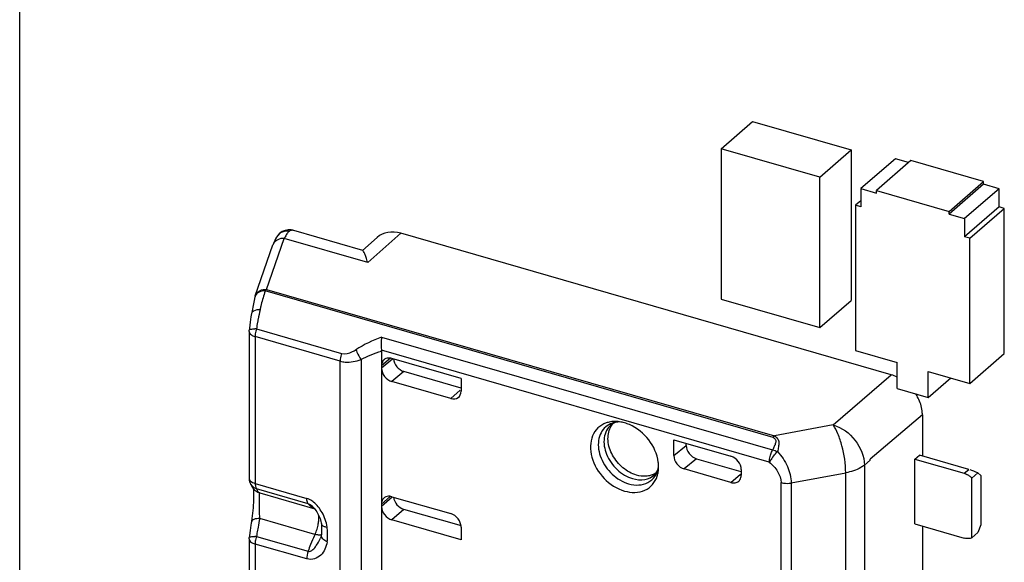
# Model space of a CAD drawing. Header units: millimetres. Extents: x 0 to 210, y 0 to 297.
# Tile 20 of 26: x 57.28 to 63.86, y 247.1 to 250.72. Entities that reach past the tile are written whole.
import ezdxf

# ---------------------------------------------------------------- set-up
doc = ezdxf.new("R2010")
doc.units = ezdxf.units.MM
doc.header["$LTSCALE"] = 19.36
doc.layers.get('0').update_dxf_attribs({"linetype": 'CONTINUOUS'})

msp = doc.modelspace()

# ---------------------------------------------------------------- linework, layer by layer
at = {"color": 7, "linetype": 'Continuous'}
for p, q in [((57.28309, 237.28838), (57.28309, 254.43569)), ((61.96574, 249.86185), (62.17614, 250.04406)), ((62.17614, 250.04406), (62.83432, 249.85406)), ((61.96574, 249.86185), (61.96574, 248.85726)), ((62.62392, 249.67185), (61.96574, 249.86185)), ((62.62392, 249.67185), (62.83432, 249.85406)), ((62.83432, 249.85406), (62.83432, 248.84947)), ((63.12876, 249.79504), (62.89836, 249.59551)), ((63.23269, 249.78236), (63.00229, 249.58283)), ((63.21769, 249.76937), (63.12876, 249.79504)), ((63.71766, 249.64236), (63.23269, 249.78236)), ((62.62392, 248.66726), (62.62392, 249.67185)), ((62.89836, 249.59551), (62.89836, 249.47426)), ((62.89836, 249.59551), (63.00229, 249.56551)), ((63.00229, 249.56551), (63.00229, 249.58283)), ((63.00229, 249.58283), (63.48726, 249.44283)), ((63.48726, 249.44283), (63.71766, 249.64236)), ((63.71766, 249.62504), (63.48726, 249.42551)), ((63.82159, 249.59504), (63.59119, 249.39551)), ((63.71766, 249.62504), (63.71766, 249.64236)), ((63.82159, 249.59504), (63.71766, 249.62504)), ((63.82159, 249.4738), (63.82159, 249.59504)), ((62.89836, 249.51426), (62.86372, 249.48426)), ((62.86372, 249.48426), (62.86372, 248.51432)), ((62.89836, 249.47426), (62.86372, 249.48426)), ((63.82159, 249.4738), (63.59119, 249.27426)), ((63.62583, 249.26426), (63.85623, 249.4638)), ((63.85623, 249.4638), (63.82159, 249.4738)), ((63.85623, 248.49385), (63.85623, 249.4638)), ((63.48726, 249.42551), (63.48726, 249.44283)), ((63.48726, 249.42551), (63.59119, 249.39551)), ((63.59119, 249.39551), (63.59119, 249.27426)), ((59.00551, 249.2827), (59.00541, 249.28258)), ((59.01952, 249.29728), (59.00543, 249.28258)), ((59.03621, 249.30859), (59.01952, 249.29728)), ((59.05482, 249.31615), (59.03621, 249.30859)), ((59.11428, 249.31559), (59.114, 249.31567)), ((59.57286, 249.18321), (59.114, 249.31567)), ((59.66988, 249.26986), (59.57115, 249.18287)), ((63.10145, 248.35204), (59.82787, 249.29705)), ((63.62583, 249.26426), (63.59119, 249.27426)), ((63.62583, 248.29432), (63.62583, 249.26426)), ((58.85587, 248.87998), (58.97398, 249.21972)), ((59.60553, 249.10386), (59.60613, 249.10166)), ((58.85392, 248.8735), (58.84779, 248.84807)), ((58.85392, 248.87349), (58.8539, 248.87342)), ((61.96574, 248.85726), (62.62392, 248.66726)), ((62.62392, 248.66726), (62.83432, 248.84947)), ((58.83404, 248.77992), (58.83089, 248.76172)), ((58.81691, 248.66446), (58.81536, 248.65149)), ((58.8219, 248.70298), (58.81691, 248.66446)), ((58.81483, 248.64229), (58.81494, 248.64696)), ((58.81483, 248.64229), (58.81483, 247.66147)), ((59.69861, 248.5103), (59.69861, 245.98995)), ((62.86372, 248.51432), (63.14085, 248.43432)), ((63.62583, 248.29432), (63.85623, 248.49385)), ((60.22978, 248.32845), (59.76789, 248.46178)), ((63.14085, 248.26111), (63.14085, 248.43432)), ((60.22978, 248.26413), (59.84789, 248.37437)), ((63.3487, 248.20111), (63.3487, 248.37432)), ((63.3487, 248.37432), (63.62583, 248.29432)), ((60.16046, 248.19418), (59.76789, 248.30751)), ((60.22978, 248.32845), (60.22978, 248.24349)), ((63.3487, 248.20111), (63.4987, 248.33101)), ((63.14085, 248.26111), (63.3487, 248.20111)), ((63.30929, 248.0842), (62.96039, 247.78805)), ((63.30929, 248.0842), (63.30929, 247.80996)), ((61.65006, 247.81262), (61.65006, 247.91845)), ((61.65006, 247.91845), (62.03111, 247.80845)), ((61.73248, 247.88121), (61.73248, 247.89466)), ((63.25853, 247.78997), (63.28904, 247.8158)), ((63.61838, 247.72073), (63.28904, 247.8158)), ((61.80177, 247.79192), (62.09681, 247.70675)), ((62.96041, 247.78273), (62.96041, 247.78806)), ((63.25853, 247.35696), (63.25853, 247.78997)), ((63.25853, 247.78997), (63.58838, 247.69475)), ((62.03111, 247.63334), (61.71935, 247.72334)), ((62.10039, 247.71917), (62.10039, 247.68262)), ((63.68034, 247.69707), (63.64034, 247.66243)), ((63.68034, 247.69707), (63.70034, 247.67975)), ((63.70034, 247.67975), (63.70034, 247.35066)), ((63.64034, 247.26406), (63.64034, 247.66243)), ((58.83279, 247.606), (58.84204, 247.5932)), ((58.86715, 247.57195), (58.87753, 247.56677)), ((58.87765, 247.56672), (58.87753, 247.56677)), ((58.88582, 247.56381), (58.87765, 247.56672)), ((59.76789, 247.53838), (60.16046, 247.42505)), ((59.24582, 247.46424), (59.24478, 247.46535)), ((59.27159, 247.42868), (59.27637, 247.41987)), ((59.27637, 247.41987), (59.28077, 247.4108)), ((60.23188, 247.34302), (59.84789, 247.45387)), ((60.22978, 247.25077), (59.76789, 247.3841)), ((63.25853, 247.35696), (63.58838, 247.26174)), ((63.70034, 247.35066), (63.68034, 247.2987)), ((59.2976, 247.28756), (59.29707, 247.28348)), ((59.29707, 247.28348), (59.29707, 247.28353)), ((59.29824, 247.29763), (59.2976, 247.28756)), ((60.22978, 247.33573), (60.22978, 247.25077)), ((63.30929, 247.3423), (63.30929, 246.42432)), ((63.64034, 247.26406), (63.68034, 247.2987)), ((58.81483, 247.25665), (58.81494, 247.26131)), ((58.81483, 247.25665), (58.81483, 246.27583)), ((58.81684, 247.27831), (58.81536, 247.26585)), ((59.29042, 247.26064), (59.29063, 247.2611)), ((59.29302, 247.26722), (59.29062, 247.26109))]:
    msp.add_line(p, q, dxfattribs=at)
at = {"color": 9, "linetype": 'Continuous'}
for p, q in [((58.93109, 248.92269), (59.04923, 249.26242)), ((59.60613, 249.10166), (59.04923, 249.26242)), ((59.82787, 249.29705), (59.60613, 249.10166)), ((62.31312, 247.93446), (58.92233, 248.9133)), ((58.93109, 248.92269), (62.32187, 247.94386)), ((58.85483, 248.60765), (58.85483, 247.62683)), ((59.4229, 248.44366), (58.85483, 248.60765)), ((58.86372, 248.65889), (59.43178, 248.49491)), ((59.69879, 248.60435), (62.30969, 247.85065)), ((62.28746, 247.76934), (59.69812, 248.51682)), ((59.4229, 246.07721), (59.4229, 248.44366)), ((59.56176, 248.45478), (59.56176, 246.03468)), ((59.75801, 248.46358), (59.69861, 248.4125)), ((59.77138, 248.45762), (59.69861, 248.3968)), ((59.84789, 248.37437), (59.76789, 248.30751)), ((62.71435, 248.0177), (63.10145, 248.35204)), ((60.2243, 248.24978), (60.16046, 248.19418)), ((62.71435, 248.0177), (62.32187, 247.94386)), ((61.65006, 247.81262), (61.73248, 247.88121)), ((62.34218, 247.83957), (62.33582, 247.83262)), ((61.80177, 247.79192), (61.71935, 247.72334)), ((62.9222, 247.74994), (62.96041, 247.78273)), ((62.9222, 247.74994), (62.9222, 245.44036)), ((62.03111, 247.63334), (62.09509, 247.68875)), ((62.43368, 247.62984), (62.79749, 247.69773)), ((62.79749, 245.38885), (62.79749, 247.69773)), ((63.58838, 247.69475), (63.61838, 247.72073)), ((58.85483, 247.62683), (59.19983, 247.52724)), ((62.36631, 245.32755), (62.36631, 247.6325)), ((62.43368, 247.62984), (62.43368, 245.32432)), ((58.85887, 247.6), (58.86108, 247.59507)), ((59.20872, 247.49139), (58.86372, 247.59098)), ((58.88582, 247.56381), (59.25436, 247.45742)), ((59.69861, 247.48909), (59.75602, 247.54054)), ((59.77016, 247.53578), (59.69861, 247.47339)), ((59.25436, 247.45742), (59.25706, 247.45657)), ((59.84789, 247.45387), (59.76789, 247.3841)), ((59.25436, 247.28669), (58.88582, 247.39308)), ((58.85483, 247.22201), (58.85483, 246.24119)), ((59.19983, 247.12241), (58.85483, 247.22201)), ((58.86372, 247.27325), (59.20872, 247.17366))]:
    msp.add_line(p, q, dxfattribs=at)
at = {"color": 7, "linetype": 'Continuous'}
for points in [[(59.1143, 249.31559), (59.09473, 249.3195), (59.07459, 249.31979), (59.05482, 249.31615)], [(58.84779, 248.84807), (58.84063, 248.81465), (58.83404, 248.77992)], [(58.83089, 248.76174), (58.82719, 248.73892), (58.8219, 248.70298)], [(58.81902, 247.63593), (58.81977, 247.63376), (58.82556, 247.61945), (58.83279, 247.606)], [(58.84204, 247.5932), (58.85353, 247.58161), (58.86715, 247.57195)], [(58.84213, 247.59311), (58.84222, 247.59244), (58.84295, 247.58531), (58.84359, 247.57669), (58.84409, 247.56665)], [(58.84409, 247.56665), (58.84441, 247.55534), (58.84451, 247.5428), (58.84439, 247.52911)], [(58.84439, 247.52911), (58.844, 247.51436), (58.84335, 247.49864), (58.84241, 247.48209), (58.84117, 247.46485), (58.83964, 247.44708), (58.83781, 247.42898), (58.83569, 247.4107), (58.83327, 247.39243), (58.83059, 247.37443), (58.82644, 247.34839)], [(59.24586, 247.4642), (59.2497, 247.45992), (59.25553, 247.45282), (59.26114, 247.44521), (59.26651, 247.43714), (59.27159, 247.42868)], [(58.82644, 247.34839), (58.82138, 247.31356), (58.81684, 247.27831)], [(59.28077, 247.4108), (59.28475, 247.40156), (59.28827, 247.39223), (59.2913, 247.3829)], [(59.2913, 247.3829), (59.29381, 247.37364), (59.29579, 247.36453), (59.29692, 247.35775)], [(59.29692, 247.35776), (59.29713, 247.35622), (59.29804, 247.34615), (59.29836, 247.33533)], [(59.29708, 247.28353), (59.2963, 247.27925), (59.29302, 247.26722)], [(59.29836, 247.33533), (59.29839, 247.30973), (59.29824, 247.29763)]]:
    msp.add_lwpolyline(points, dxfattribs=at)
at = {"color": 9, "linetype": 'Continuous'}
for centre, radius, start, end in [((59.0643, 249.23692), 0.07451, 130.364569, 142.094571), ((59.06567, 249.23095), 0.08077, 78.910901, 84.971787), ((59.09975, 249.26646), 0.05123, 73.837068, 78.872235), ((59.02842, 249.20087), 0.05761, 153.854757, 160.897447), ((58.89807, 248.86153), 0.04558, 156.339572, 164.826225), ((60.31024, 248.46973), 1.45757, 166.492563, 167.426863), ((60.2519, 248.48434), 1.39743, 164.653569, 166.51653), ((60.73011, 248.37849), 1.88723, 167.498364, 169.440584), ((60.86846, 248.35208), 2.02808, 170.042828, 171.298722), ((60.87614, 248.35108), 2.03582, 169.435318, 170.052576), ((58.85323, 248.37003), 0.28905, 87.91978, 90.272125), ((58.98466, 248.60753), 0.12983, 176.394033, 179.950153), ((61.31127, 247.9241), 0.12354, 129.368437, 130.86436), ((59.30843, 247.56933), 0.12655, 218.011196, 222.724092), ((59.28082, 247.53603), 0.08295, 248.528725, 251.398065), ((59.03836, 247.28357), 0.30258, 19.864159, 29.391693), ((60.68323, 247.00134), 1.8396, 167.704767, 169.572956), ((59.00946, 247.40334), 0.27128, 342.434242, 350.071225), ((60.96611, 246.95101), 2.12694, 170.726536, 171.285911), ((60.8451, 246.97094), 2.0043, 169.555761, 170.731206), ((60.02986, 246.91181), 0.86136, 154.200555, 154.73634), ((58.7494, 247.27974), 0.58926, 3.674348, 5.342447), ((58.86679, 247.28432), 0.47174, 354.167449, 0.040962), ((58.81567, 247.28369), 0.52287, 0.105154, 3.707349), ((58.85321, 246.98338), 0.29006, 87.922675, 90.173919), ((58.98466, 247.22189), 0.12983, 176.393995, 179.950149), ((60.14701, 246.86203), 0.98869, 158.846902, 161.62734), ((60.08444, 246.88669), 0.92143, 154.772586, 158.873291), ((59.02097, 247.37985), 0.29466, 325.217315, 336.133845)]:
    msp.add_arc(centre, radius, start, end, dxfattribs=at)
at = {"color": 7, "linetype": 'Continuous'}
for centre, radius, start, end in [((59.31234, 249.13653), 0.29169, 151.744017, 154.429725), ((58.93145, 248.85371), 0.08001, 160.831682, 165.725883), ((59.74496, 248.419), 0.04495, 125.427802, 130.713423), ((63.007, 248.06013), 0.30631, 26.392244, 32.652625), ((61.27938, 247.96291), 0.07331, 120.876589, 129.343474), ((61.25687, 247.82028), 0.22033, 81.847558, 86.81665), ((61.25365, 247.79902), 0.24182, 73.835584, 81.807088), ((61.30739, 247.73774), 0.24116, 359.845857, 7.691814), ((61.34351, 247.73664), 0.20499, 351.261883, 354.94046), ((61.32919, 247.73786), 0.21936, 354.954403, 359.798985), ((63.55381, 247.58288), 0.11723, 58.092752, 63.1167), ((63.54886, 247.57515), 0.12641, 48.52433, 58.04271), ((58.89534, 247.66156), 0.08051, 180.060728, 198.578768), ((63.54532, 247.57094), 0.13191, 43.912278, 48.580328), ((59.74498, 247.49557), 0.04499, 125.434929, 131.882401)]:
    msp.add_arc(centre, radius, start, end, dxfattribs=at)
for centre, major_axis, ratio, start_param, end_param in [((59.82787, 249.08919), (-0.15711, 0.18144), 0.7500041, -0.8570046, 0.0064783), ((59.84789, 248.44367), (-0.05236, 0.06049), 0.7500163, 0.78623, 2.2847899), ((60.16049, 248.26347), (-0.05238, 0.06047), 0.7502261, -3.9988947, -2.4277938), ((61.80177, 247.8612), (0.05239, -0.06047), 0.7499837, -2.4281389, -0.8573411), ((61.71935, 247.79262), (0.05239, -0.06047), 0.7499837, -2.4281375, -0.8573411), ((63.66838, 247.67743), (0.09955, -0.04548), 0.2087122, 1.5459568, 2.0835149), ((59.84789, 247.52315), (-0.05237, 0.06048), 0.7500007, 0.8281887, 2.2845315), ((59.76789, 247.45339), (-0.05237, 0.06048), 0.7500007, 0.7137351, 2.2845315), ((60.16049, 247.35575), (-0.05238, 0.0605), 0.7497739, -2.4279429, -0.856842)]:
    msp.add_ellipse(centre, major_axis=major_axis, ratio=ratio, start_param=start_param, end_param=end_param, dxfattribs=at)
for points, knots in [([(59.00551, 249.2827), (58.99479, 249.26893), (58.98415, 249.24747), (58.97597, 249.22546), (58.97397, 249.21971)], [0, 0, 0, 0, 0.7415188, 1, 1, 1, 1]), ([(59.07569, 249.30472), (59.07393, 249.30278), (59.06621, 249.29344), (59.05992, 249.28298), (59.05541, 249.27461)], [0, 0, 0, 0, 0.2154721, 1, 1, 1, 1]), ([(59.60553, 249.10386), (59.60259, 249.11463), (59.59686, 249.13351), (59.58815, 249.15844), (59.58045, 249.17328), (59.57624, 249.18271), (59.57339, 249.18363)], [0, 0, 0, 0, 0.3870908, 0.6889378, 0.8964184, 1, 1, 1, 1]), ([(59.69879, 248.60435), (59.69776, 248.59763), (59.69424, 248.56862), (59.69468, 248.53899), (59.69812, 248.51682)], [0, 0, 0, 0, 0.2326378, 1, 1, 1, 1]), ([(59.76789, 248.46178), (59.7635, 248.46305), (59.7471, 248.46637), (59.72883, 248.4627), (59.7189, 248.45563)], [0, 0, 0, 0, 0.2730473, 1, 1, 1, 1]), ([(59.71564, 248.45308), (59.71292, 248.45074), (59.70272, 248.43964), (59.69861, 248.42386), (59.69861, 248.4125)], [0, 0, 0, 0, 0.2399478, 1, 1, 1, 1]), ([(59.69861, 248.3968), (59.69861, 248.37731), (59.71473, 248.33796), (59.74871, 248.31305), (59.76789, 248.30751)], [0, 0, 0, 0, 0.4940808, 1, 1, 1, 1]), ([(63.30927, 248.08441), (63.30927, 248.09362), (63.30668, 248.13224), (63.29444, 248.16993), (63.28139, 248.19629)], [0, 0, 0, 0, 0.2386672, 1, 1, 1, 1]), ([(61.19778, 248.03062), (61.17786, 248.02354), (61.14015, 248.00087), (61.10292, 247.9448), (61.0895, 247.87517), (61.10351, 247.7721), (61.17452, 247.65295), (61.26956, 247.59096), (61.32097, 247.57611)], [0, 0, 0, 0, 0.1064303, 0.2137893, 0.3292358, 0.4557806, 0.7305392, 1, 1, 1, 1]), ([(61.28824, 248.03855), (61.28353, 248.03835), (61.26746, 248.03682), (61.25158, 248.03171), (61.24176, 248.02583)], [0, 0, 0, 0, 0.2918126, 1, 1, 1, 1]), ([(61.54638, 247.77002), (61.53927, 247.8231), (61.49186, 247.92635), (61.40407, 247.99754), (61.35393, 248.01936)], [0, 0, 0, 0, 0.494783, 1, 1, 1, 1]), ([(61.40097, 247.68246), (61.36776, 247.69204), (61.30415, 247.72805), (61.23635, 247.81072), (61.20359, 247.90798), (61.21357, 247.97497), (61.22728, 248.00142)], [0, 0, 0, 0, 0.2567615, 0.5254822, 0.7786667, 1, 1, 1, 1]), ([(62.10039, 247.71917), (62.10039, 247.73866), (62.08427, 247.778), (62.05029, 247.80291), (62.03111, 247.80845)], [0, 0, 0, 0, 0.4940889, 1, 1, 1, 1]), ([(61.32097, 247.57611), (61.36458, 247.56352), (61.43878, 247.56287), (61.51144, 247.61682), (61.53244, 247.65538), (61.5391, 247.67583)], [0, 0, 0, 0, 0.516505, 0.7552738, 1, 1, 1, 1]), ([(61.48075, 247.67693), (61.47443, 247.67584), (61.44775, 247.67299), (61.42055, 247.6768), (61.40097, 247.68246)], [0, 0, 0, 0, 0.2392773, 1, 1, 1, 1]), ([(61.52208, 247.68569), (61.52515, 247.6885), (61.53855, 247.70306), (61.54585, 247.7225), (61.54874, 247.73775)], [0, 0, 0, 0, 0.2113801, 1, 1, 1, 1]), ([(62.08348, 247.64215), (62.08618, 247.64449), (62.09632, 247.65558), (62.10039, 247.6713), (62.10039, 247.68262)], [0, 0, 0, 0, 0.2399164, 1, 1, 1, 1]), ([(62.03111, 247.63334), (62.04036, 247.63067), (62.05922, 247.62869), (62.07694, 247.63648), (62.08348, 247.64215)], [0, 0, 0, 0, 0.5265938, 1, 1, 1, 1]), ([(59.71495, 247.52906), (59.71234, 247.52672), (59.70253, 247.51566), (59.69861, 247.50022), (59.69861, 247.48909)], [0, 0, 0, 0, 0.2397714, 1, 1, 1, 1]), ([(59.76789, 247.53838), (59.7635, 247.53965), (59.7471, 247.54296), (59.72883, 247.53929), (59.7189, 247.53222)], [0, 0, 0, 0, 0.2730471, 1, 1, 1, 1]), ([(63.64034, 247.26406), (63.63658, 247.26232), (63.61985, 247.25663), (63.60126, 247.25802), (63.58838, 247.26174)], [0, 0, 0, 0, 0.2361505, 1, 1, 1, 1])]:
    msp.add_open_spline(points, degree=3, knots=knots, dxfattribs=at)
at = {"color": 9, "linetype": 'Continuous'}
for points, knots in [([(59.04922, 249.26243), (59.03449, 249.26369), (59.00495, 249.25934), (58.98265, 249.23836), (58.97671, 249.22625)], [0, 0, 0, 0, 0.5228253, 1, 1, 1, 1]), ([(59.10963, 249.31673), (59.10696, 249.31725), (59.09712, 249.31844), (59.08665, 249.31494), (59.08121, 249.31024)], [0, 0, 0, 0, 0.2744973, 1, 1, 1, 1]), ([(58.92233, 248.9133), (58.90855, 248.9137), (58.88206, 248.90972), (58.86112, 248.89079), (58.85632, 248.87982)], [0, 0, 0, 0, 0.5351595, 1, 1, 1, 1]), ([(58.92233, 248.9133), (58.92077, 248.90868), (58.91431, 248.88912), (58.90846, 248.86935), (58.90429, 248.85418)], [0, 0, 0, 0, 0.2362795, 1, 1, 1, 1]), ([(58.88762, 248.78702), (58.88039, 248.78698), (58.86044, 248.78584), (58.83324, 248.77561), (58.8309, 248.76173)], [0, 0, 0, 0, 0.3394403, 1, 1, 1, 1]), ([(58.81484, 248.64229), (58.81484, 248.63978), (58.81719, 248.62793), (58.82772, 248.6197), (58.83585, 248.61526)], [0, 0, 0, 0, 0.2127569, 1, 1, 1, 1]), ([(58.81543, 248.65148), (58.81601, 248.65522), (58.83252, 248.65865), (58.84299, 248.65903), (58.85186, 248.65908)], [0, 0, 0, 0, 0.298936, 1, 1, 1, 1]), ([(58.86372, 248.65889), (58.8602, 248.64829), (58.85678, 248.63386), (58.85531, 248.61922), (58.85509, 248.6157)], [0, 0, 0, 0, 0.7599724, 1, 1, 1, 1]), ([(59.43178, 248.49491), (59.4276, 248.48233), (59.42388, 248.46515), (59.4229, 248.44778), (59.4229, 248.44366)], [0, 0, 0, 0, 0.7627985, 1, 1, 1, 1]), ([(59.43178, 248.49491), (59.45543, 248.4881), (59.4917, 248.49857), (59.52011, 248.51519), (59.52749, 248.51992)], [0, 0, 0, 0, 0.7372092, 1, 1, 1, 1]), ([(59.52749, 248.51992), (59.52975, 248.51444), (59.53975, 248.49201), (59.55156, 248.47036), (59.56176, 248.45478)], [0, 0, 0, 0, 0.2416424, 1, 1, 1, 1]), ([(59.4229, 248.44366), (59.43376, 248.44053), (59.48035, 248.43247), (59.52826, 248.44271), (59.56176, 248.45478)], [0, 0, 0, 0, 0.2410424, 1, 1, 1, 1]), ([(61.19513, 248.00469), (61.18242, 247.9937), (61.16057, 247.96567), (61.13847, 247.89342), (61.15698, 247.78843), (61.23122, 247.68324), (61.30783, 247.63634), (61.34848, 247.6246)], [0, 0, 0, 0, 0.1047903, 0.2155178, 0.462868, 0.7360969, 1, 1, 1, 1]), ([(61.23044, 248.01753), (61.21846, 248.00716), (61.19785, 247.98074), (61.17701, 247.91262), (61.19447, 247.81365), (61.26446, 247.71447), (61.33668, 247.67026), (61.37501, 247.65919)], [0, 0, 0, 0, 0.1047903, 0.2155178, 0.4628679, 0.7360969, 1, 1, 1, 1]), ([(62.71435, 248.0177), (62.77175, 248.00079), (62.87315, 247.92581), (62.92191, 247.80824), (62.9222, 247.74983)], [0, 0, 0, 0, 0.5060138, 1, 1, 1, 1]), ([(62.79749, 247.69801), (62.79705, 247.7583), (62.78353, 247.84741), (62.74988, 247.95331), (62.7274, 247.9996), (62.71436, 248.0177)], [0, 0, 0, 0, 0.5422755, 0.7993478, 1, 1, 1, 1]), ([(62.32187, 247.94386), (62.33003, 247.9394), (62.34138, 247.93051), (62.3497, 247.91382), (62.35162, 247.89493), (62.34891, 247.86999), (62.3447, 247.84996), (62.34218, 247.83957)], [0, 0, 0, 0, 0.2399167, 0.355, 0.471902, 0.7241731, 1, 1, 1, 1]), ([(62.31312, 247.93446), (62.31957, 247.93056), (62.32886, 247.923), (62.33243, 247.908), (62.32836, 247.89289), (62.32083, 247.87377), (62.31354, 247.8585), (62.30969, 247.85065)], [0, 0, 0, 0, 0.2378685, 0.3485476, 0.4667573, 0.7238137, 1, 1, 1, 1]), ([(62.28746, 247.76934), (62.28746, 247.77303), (62.28819, 247.78873), (62.29135, 247.80428), (62.29483, 247.81579)], [0, 0, 0, 0, 0.234663, 1, 1, 1, 1]), ([(62.29483, 247.81579), (62.29762, 247.82501), (62.30221, 247.83688), (62.30818, 247.84804), (62.30969, 247.85065)], [0, 0, 0, 0, 0.7617884, 1, 1, 1, 1]), ([(62.34218, 247.83957), (62.36891, 247.80996), (62.41403, 247.74503), (62.43268, 247.66726), (62.43371, 247.62956)], [0, 0, 0, 0, 0.5140272, 1, 1, 1, 1]), ([(62.31064, 247.80249), (62.30841, 247.79959), (62.3003, 247.78881), (62.29263, 247.77769), (62.28746, 247.76933)], [0, 0, 0, 0, 0.2710687, 1, 1, 1, 1]), ([(62.28746, 247.76934), (62.30809, 247.75074), (62.34709, 247.71235), (62.36509, 247.65852), (62.36631, 247.6325)], [0, 0, 0, 0, 0.516097, 1, 1, 1, 1]), ([(62.9222, 247.74986), (62.91476, 247.74355), (62.87718, 247.71782), (62.83247, 247.70437), (62.79749, 247.69801)], [0, 0, 0, 0, 0.2153118, 1, 1, 1, 1]), ([(61.34848, 247.6246), (61.37057, 247.61823), (61.4151, 247.61225), (61.4789, 247.6289), (61.52727, 247.67116), (61.54335, 247.7105), (61.54762, 247.73102)], [0, 0, 0, 0, 0.2706191, 0.5169281, 0.7532388, 1, 1, 1, 1]), ([(61.37501, 247.65919), (61.40108, 247.65167), (61.45439, 247.64625), (61.50408, 247.66925), (61.52208, 247.68569)], [0, 0, 0, 0, 0.526701, 1, 1, 1, 1]), ([(58.81484, 247.66147), (58.81484, 247.65841), (58.81868, 247.64318), (58.83404, 247.63451), (58.84527, 247.63008)], [0, 0, 0, 0, 0.2023389, 1, 1, 1, 1]), ([(58.85483, 247.62683), (58.85483, 247.6243), (58.85513, 247.61525), (58.85659, 247.60612), (58.85887, 247.6)], [0, 0, 0, 0, 0.2796517, 1, 1, 1, 1]), ([(62.36631, 247.6325), (62.37135, 247.63105), (62.39349, 247.62653), (62.41663, 247.62646), (62.43368, 247.62956)], [0, 0, 0, 0, 0.232391, 1, 1, 1, 1]), ([(58.86372, 247.59099), (58.86496, 247.58808), (58.86939, 247.57881), (58.87568, 247.56984), (58.88172, 247.56592)], [0, 0, 0, 0, 0.3048973, 1, 1, 1, 1]), ([(58.88582, 247.39308), (58.88501, 247.41221), (58.88467, 247.44136), (58.88494, 247.47982), (58.88495, 247.50706), (58.88488, 247.53009), (58.88475, 247.54598), (58.88482, 247.55523), (58.88494, 247.55982), (58.88525, 247.56214), (58.88548, 247.56374), (58.88582, 247.56381)], [0, 0, 0, 0, 0.3361425, 0.5115968, 0.6754697, 0.8140306, 0.9167751, 0.9528973, 0.978519, 0.993934, 1, 1, 1, 1]), ([(59.24454, 247.50275), (59.24112, 247.50553), (59.2275, 247.51577), (59.21198, 247.52373), (59.19983, 247.52724)], [0, 0, 0, 0, 0.2584827, 1, 1, 1, 1]), ([(59.20609, 247.49551), (59.20506, 247.49746), (59.20095, 247.50754), (59.19983, 247.5186), (59.19983, 247.52724)], [0, 0, 0, 0, 0.2031468, 1, 1, 1, 1]), ([(59.25046, 247.45884), (59.24725, 247.4601), (59.23423, 247.46617), (59.22285, 247.47547), (59.21546, 247.48346)], [0, 0, 0, 0, 0.240556, 1, 1, 1, 1]), ([(58.88582, 247.39308), (58.87891, 247.39305), (58.86567, 247.39186), (58.84529, 247.38741), (58.83129, 247.377), (58.82978, 247.36888)], [0, 0, 0, 0, 0.3235358, 0.6135563, 1, 1, 1, 1]), ([(59.27668, 247.35656), (59.27819, 247.36528), (59.27961, 247.37688), (59.28007, 247.38851), (59.28012, 247.39131)], [0, 0, 0, 0, 0.7602059, 1, 1, 1, 1]), ([(59.29705, 247.35776), (59.29741, 247.35487), (59.3014, 247.34661), (59.31621, 247.33875), (59.32883, 247.3356), (59.33609, 247.3346)], [0, 0, 0, 0, 0.1823931, 0.5412571, 1, 1, 1, 1]), ([(59.29734, 247.28369), (59.29552, 247.28294), (59.28526, 247.2805), (59.27457, 247.28204), (59.26627, 247.28374)], [0, 0, 0, 0, 0.1892994, 1, 1, 1, 1]), ([(59.33609, 247.23638), (59.32492, 247.2413), (59.30591, 247.2522), (59.29588, 247.2744), (59.29727, 247.28345)], [0, 0, 0, 0, 0.5715448, 1, 1, 1, 1]), ([(58.81484, 247.25665), (58.81484, 247.25414), (58.81719, 247.24229), (58.82772, 247.23406), (58.83585, 247.22962)], [0, 0, 0, 0, 0.2127575, 1, 1, 1, 1]), ([(58.81543, 247.26584), (58.81602, 247.26962), (58.83277, 247.27302), (58.84335, 247.27341), (58.85233, 247.27344)], [0, 0, 0, 0, 0.2990304, 1, 1, 1, 1]), ([(58.86372, 247.27325), (58.8602, 247.26265), (58.85678, 247.24822), (58.85531, 247.23358), (58.85509, 247.23006)], [0, 0, 0, 0, 0.7599724, 1, 1, 1, 1]), ([(59.33609, 247.23638), (59.33255, 247.21984), (59.3232, 247.18788), (59.29578, 247.14611), (59.25202, 247.11886), (59.2169, 247.11894), (59.19983, 247.12241)], [0, 0, 0, 0, 0.2548765, 0.4974148, 0.7374137, 1, 1, 1, 1]), ([(59.20872, 247.17366), (59.2194, 247.17099), (59.24306, 247.18441), (59.25621, 247.20206), (59.26298, 247.21176)], [0, 0, 0, 0, 0.4821344, 1, 1, 1, 1])]:
    msp.add_open_spline(points, degree=3, knots=knots, dxfattribs=at)
for points in [[(59.07275, 249.31142), (59.05302, 249.31316), (59.03114, 249.30651), (59.01604, 249.29369)], [(58.85588, 248.87998), (58.85957, 248.89062), (58.8668, 248.90041), (58.87565, 248.90739)], [(58.87565, 248.90739), (58.87934, 248.9103), (58.88337, 248.91282), (58.88758, 248.91491)], [(58.88758, 248.91491), (58.90078, 248.92147), (58.91643, 248.92395), (58.93111, 248.92269)], [(58.93109, 248.92269), (58.92788, 248.91986), (58.92498, 248.91666), (58.92233, 248.9133)], [(58.83585, 248.61526), (58.84184, 248.612), (58.84828, 248.60954), (58.85483, 248.60765)], [(59.69879, 248.60435), (59.63921, 248.58194), (59.58105, 248.55432), (59.52749, 248.51992)], [(59.56175, 248.45479), (59.60541, 248.47754), (59.6516, 248.49567), (59.69861, 248.51031)], [(61.23878, 248.02991), (61.22294, 248.0243), (61.20784, 248.01568), (61.19513, 248.00469)], [(61.26419, 248.03645), (61.25557, 248.035), (61.24703, 248.03283), (61.23878, 248.02991)], [(62.31312, 247.93446), (62.31577, 247.93782), (62.31866, 247.94102), (62.32187, 247.94385)], [(62.30969, 247.85065), (62.32088, 247.84829), (62.3318, 247.84439), (62.34218, 247.83957)], [(62.31064, 247.80249), (62.31864, 247.81287), (62.32702, 247.82298), (62.33582, 247.8327)], [(58.86372, 247.59099), (58.84389, 247.59821), (58.82573, 247.61588), (58.81911, 247.63593)], [(58.84527, 247.63008), (58.8484, 247.62884), (58.8516, 247.62777), (58.85483, 247.62683)], [(58.86108, 247.59507), (58.86185, 247.59364), (58.86272, 247.59226), (58.86372, 247.59098)], [(58.88172, 247.56592), (58.88301, 247.56509), (58.88439, 247.56436), (58.88582, 247.56381)], [(59.20872, 247.49139), (59.20771, 247.49268), (59.20685, 247.49407), (59.20609, 247.49551)], [(59.24479, 247.46535), (59.23457, 247.4761), (59.22261, 247.4862), (59.20872, 247.49139)], [(59.302, 247.43207), (59.28711, 247.45853), (59.2681, 247.4836), (59.24454, 247.50275)], [(59.28012, 247.39131), (59.28025, 247.39944), (59.27987, 247.40762), (59.27872, 247.41567)], [(59.33609, 247.33461), (59.33353, 247.35223), (59.32898, 247.36963), (59.32294, 247.38638)], [(59.25436, 247.28669), (59.25979, 247.29791), (59.26434, 247.30958), (59.26809, 247.32146)], [(59.26627, 247.28374), (59.26227, 247.28455), (59.25829, 247.28555), (59.25436, 247.28669)], [(58.83585, 247.22962), (58.84184, 247.22636), (58.84828, 247.2239), (58.85483, 247.22201)], [(59.20872, 247.17366), (59.20325, 247.15721), (59.19983, 247.13975), (59.19983, 247.12242)]]:
    msp.add_open_spline(points, degree=3, dxfattribs=at)
at = {"color": 7, "linetype": 'Continuous'}
for points in [[(59.08121, 249.31024), (59.07927, 249.3085), (59.07743, 249.30665), (59.07569, 249.30472)], [(58.81494, 248.64696), (58.81504, 248.64846), (58.81523, 248.64997), (58.81561, 248.65143)], [(59.69861, 248.5103), (59.69861, 248.51248), (59.69856, 248.51472), (59.69789, 248.5168)], [(63.14094, 248.33686), (63.12823, 248.34298), (63.115, 248.34813), (63.10145, 248.35204)], [(61.2262, 248.03797), (61.21655, 248.03634), (61.207, 248.0339), (61.19778, 248.03062)], [(61.2691, 248.04026), (61.2548, 248.04105), (61.24032, 248.04036), (61.2262, 248.03797)], [(61.22728, 248.00142), (61.23234, 248.01118), (61.23865, 248.02039), (61.24601, 248.02855)], [(61.35393, 248.01936), (61.34322, 248.02402), (61.3322, 248.02804), (61.32097, 248.03128)], [(61.50476, 247.68325), (61.49698, 247.68044), (61.48891, 247.67834), (61.48075, 247.67693)], [(61.53271, 247.69732), (61.52404, 247.69152), (61.51457, 247.68679), (61.50476, 247.68325)], [(61.5391, 247.67583), (61.54225, 247.6855), (61.54457, 247.69546), (61.54612, 247.7055)], [(63.58838, 247.69475), (63.59473, 247.69292), (63.60092, 247.69043), (63.60681, 247.68744)], [(58.81494, 247.26131), (58.81504, 247.26282), (58.81523, 247.26433), (58.81561, 247.26579)]]:
    msp.add_open_spline(points, degree=3, dxfattribs=at)

doc.saveas('drawing.dxf')
